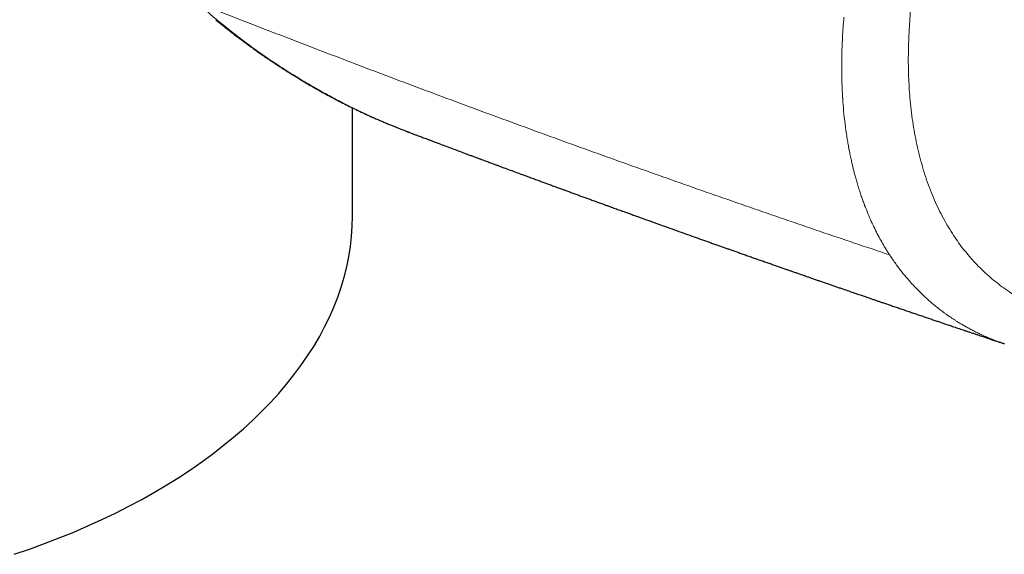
# Model space of a CAD drawing. Header units: millimetres. Extents: x 8 to 701, y 12 to 648.
# Tile 119 of 205: x 643 to 676, y 85 to 103. Entities that reach past the tile are written whole.
import ezdxf

# ---------------------------------------------------------------- set-up
doc = ezdxf.new("R2010")
doc.units = ezdxf.units.MM

msp = doc.modelspace()

# ---------------------------------------------------------------- linework, layer by layer
at = {"color": 7, "linetype": 'Continuous', "lineweight": 30}
for p, q in [((654.15, 96.402), (654.15, 100.08)), ((656.094, 99.241), (656.12, 99.231))]:
    msp.add_line(p, q, dxfattribs=at)
at = {"color": 7, "linetype": 'Continuous', "lineweight": 30, "flags": 128}
msp.add_lwpolyline([(642.65, 84.904), (643.167, 85.081), (643.676, 85.267), (644.177, 85.46), (644.669, 85.66), (645.151, 85.868), (645.624, 86.084), (646.087, 86.306), (646.54, 86.535), (646.982, 86.771), (647.413, 87.014), (647.833, 87.263), (648.242, 87.518), (648.639, 87.779), (649.024, 88.046), (649.397, 88.319), (649.757, 88.598), (650.104, 88.882), (650.439, 89.171), (650.76, 89.465), (651.068, 89.763), (651.362, 90.067), (651.643, 90.374), (651.909, 90.686), (652.161, 91.002), (652.399, 91.321), (652.622, 91.644), (652.83, 91.97), (653.024, 92.299), (653.202, 92.631), (653.366, 92.966), (653.514, 93.303), (653.647, 93.642), (653.764, 93.983), (653.866, 94.325), (653.953, 94.669), (654.024, 95.014), (654.079, 95.361), (654.118, 95.707), (654.142, 96.055), (654.15, 96.402)], dxfattribs=at)
at = {"color": 252, "linetype": 'Continuous', "lineweight": 0}
msp.add_arc((649.564, 103.155), 0.102, 232.1713, 265.6457, dxfattribs=at)
for points, knots in [([(693.495, 100.999), (693.596, 101.136), (693.797, 101.407), (694.091, 101.821), (694.379, 102.238), (694.661, 102.659), (694.936, 103.084), (695.221, 103.537), (695.515, 104.021), (695.815, 104.536), (696.106, 105.056), (696.374, 105.554), (696.621, 106.031), (696.847, 106.484), (697.067, 106.941), (697.28, 107.402), (697.487, 107.866), (697.683, 108.324), (697.868, 108.774), (698.042, 109.216), (698.209, 109.657), (698.369, 110.099), (698.525, 110.549), (698.675, 111.008), (698.821, 111.476), (698.959, 111.947), (699.089, 112.419), (699.211, 112.892), (699.332, 113.392), (699.448, 113.917), (699.559, 114.467), (699.659, 115.016), (699.747, 115.564), (699.823, 116.11), (699.887, 116.653), (699.94, 117.19), (699.98, 117.721), (700.006, 118.208), (700.02, 118.653), (700.026, 119.057), (700.025, 119.458), (700.016, 119.854), (699.998, 120.283), (699.969, 120.743), (699.925, 121.233), (699.87, 121.716), (699.802, 122.192), (699.724, 122.658), (699.634, 123.11), (699.535, 123.547), (699.426, 123.97), (699.313, 124.358), (699.197, 124.714), (699.08, 125.041), (698.956, 125.359), (698.824, 125.668), (698.685, 125.967), (698.531, 126.273), (698.36, 126.583), (698.171, 126.895), (697.972, 127.193), (697.764, 127.479), (697.547, 127.75), (697.32, 128.005), (697.086, 128.244), (696.845, 128.466), (696.598, 128.671), (696.345, 128.857), (696.087, 129.026), (695.821, 129.178), (695.573, 129.302), (695.345, 129.402), (695.138, 129.482), (694.927, 129.554), (694.713, 129.617), (694.494, 129.672), (694.278, 129.716), (694.102, 129.745), (693.966, 129.763), (693.865, 129.774), (693.757, 129.785), (693.645, 129.794), (693.535, 129.802), (693.432, 129.809), (693.341, 129.813), (693.255, 129.818), (693.187, 129.821), (693.139, 129.823), (693.112, 129.824), (693.087, 129.825), (693.063, 129.826), (693.04, 129.827), (693.018, 129.827), (692.995, 129.828), (692.973, 129.829), (692.951, 129.83), (692.929, 129.831), (692.907, 129.832), (692.862, 129.833), (692.799, 129.836), (692.72, 129.84), (692.664, 129.844), (692.628, 129.847), (692.604, 129.849), (692.576, 129.852), (692.541, 129.855), (692.505, 129.86), (692.468, 129.864), (692.413, 129.871), (692.34, 129.882), (692.25, 129.896), (692.163, 129.912), (692.077, 129.93), (691.957, 129.957), (691.8, 129.997), (691.607, 130.055), (691.415, 130.12), (691.212, 130.198), (691, 130.288), (690.776, 130.393), (690.555, 130.509), (690.339, 130.632), (690.128, 130.763), (689.953, 130.882), (689.81, 130.985), (689.699, 131.069), (689.592, 131.154), (689.489, 131.24), (689.389, 131.328), (689.291, 131.419), (689.199, 131.507), (689.114, 131.594), (689.034, 131.676), (688.955, 131.761), (688.874, 131.85), (688.794, 131.942), (688.716, 132.033), (688.64, 132.123), (688.566, 132.214), (688.487, 132.31), (688.405, 132.413), (688.321, 132.519), (688.237, 132.626), (688.175, 132.704), (688.134, 132.757), (688.114, 132.783), (688.094, 132.808), (688.074, 132.834), (688.056, 132.858), (688.042, 132.876), (688.027, 132.895), (688.009, 132.918), (687.983, 132.952), (687.951, 132.994), (687.913, 133.043), (687.869, 133.1), (687.819, 133.165), (687.762, 133.24), (687.704, 133.315), (687.648, 133.387), (687.599, 133.45), (687.553, 133.51), (687.446, 133.647), (687.273, 133.869), (687.031, 134.177), (686.782, 134.492), (686.534, 134.808), (686.284, 135.123), (686.034, 135.439), (685.783, 135.755), (685.281, 136.387), (684.523, 137.335), (683.755, 138.288), (683.235, 138.93), (682.966, 139.261), (682.696, 139.592), (682.426, 139.924), (682.156, 140.255), (681.68, 140.837), (680.994, 141.671), (680.096, 142.758), (679.189, 143.848), (678.273, 144.942), (677.348, 146.039), (676.415, 147.138), (675.544, 148.158), (674.738, 149.096), (673.999, 149.952), (673.26, 150.803), (672.52, 151.651), (671.78, 152.494), (671.038, 153.334), (670.174, 154.307), (669.185, 155.413), (668.066, 156.653), (667.067, 157.749), (666.192, 158.703), (665.568, 159.379), (665.179, 159.797), (665.024, 159.965), (664.975, 160.017), (664.923, 160.073), (664.873, 160.127), (664.826, 160.176), (664.782, 160.223), (664.747, 160.259), (664.721, 160.286), (664.702, 160.306), (664.684, 160.324), (664.668, 160.341), (664.652, 160.356), (664.634, 160.375), (664.598, 160.411), (664.545, 160.462), (664.485, 160.518), (664.433, 160.564), (664.389, 160.601), (664.347, 160.636), (664.306, 160.668), (664.24, 160.717), (664.147, 160.779), (664.026, 160.848), (663.904, 160.904), (663.777, 160.949), (663.644, 160.985), (663.491, 161.013), (663.32, 161.031), (663.13, 161.036), (662.933, 161.026), (662.728, 161.001), (662.539, 160.965), (662.369, 160.925), (662.223, 160.884), (662.081, 160.837), (661.942, 160.783), (661.804, 160.722), (661.668, 160.653), (661.534, 160.577), (661.401, 160.492), (661.269, 160.399), (661.137, 160.296), (661.029, 160.205), (660.945, 160.131), (660.884, 160.075), (660.823, 160.017), (660.762, 159.957), (660.7, 159.894), (660.638, 159.83), (660.566, 159.754), (660.484, 159.664), (660.39, 159.558), (660.289, 159.443), (660.191, 159.327), (660.1, 159.22), (660.02, 159.124), (659.941, 159.028), (659.858, 158.927), (659.773, 158.824), (659.689, 158.722), (659.607, 158.622), (659.524, 158.52), (659.439, 158.417), (659.353, 158.312), (659.228, 158.159), (659.065, 157.96), (658.867, 157.716), (658.676, 157.478), (658.485, 157.24), (658.211, 156.896), (657.856, 156.444), (657.424, 155.887), (656.996, 155.328), (656.714, 154.952), (656.573, 154.764)], [0, 0, 0, 0, 0.004066, 0.008108, 0.012128, 0.016128, 0.020112, 0.024083, 0.028747, 0.033401, 0.038047, 0.042691, 0.046634, 0.050582, 0.054536, 0.058499, 0.062473, 0.066459, 0.070207, 0.073945, 0.077674, 0.081398, 0.085117, 0.089048, 0.092996, 0.096962, 0.100949, 0.104961, 0.108966, 0.113671, 0.118382, 0.123104, 0.127841, 0.132637, 0.137419, 0.142191, 0.146958, 0.151723, 0.155468, 0.159217, 0.162971, 0.166732, 0.170503, 0.175342, 0.180198, 0.185076, 0.189979, 0.194928, 0.199775, 0.204582, 0.209353, 0.214091, 0.218103, 0.222112, 0.22612, 0.23013, 0.234144, 0.238145, 0.242843, 0.24754, 0.252239, 0.256944, 0.261708, 0.266446, 0.271165, 0.275867, 0.280557, 0.285156, 0.289752, 0.294349, 0.298952, 0.302305, 0.305664, 0.309033, 0.312411, 0.3158, 0.319203, 0.322337, 0.323775, 0.325287, 0.326872, 0.328531, 0.330265, 0.331722, 0.333034, 0.334237, 0.335506, 0.335969, 0.336331, 0.336692, 0.337053, 0.337375, 0.337698, 0.33802, 0.338342, 0.338665, 0.338987, 0.339309, 0.339631, 0.340921, 0.342067, 0.343071, 0.343377, 0.343666, 0.3441, 0.344644, 0.345189, 0.345733, 0.346277, 0.347638, 0.348998, 0.350332, 0.351614, 0.352911, 0.355861, 0.358887, 0.361992, 0.365029, 0.368691, 0.37241, 0.376171, 0.379895, 0.383575, 0.387212, 0.389287, 0.391318, 0.393306, 0.395251, 0.397155, 0.399023, 0.400989, 0.402564, 0.404166, 0.405796, 0.407454, 0.409139, 0.410852, 0.412398, 0.413971, 0.415653, 0.417445, 0.419347, 0.421112, 0.422961, 0.423388, 0.423819, 0.424254, 0.424694, 0.425138, 0.425477, 0.425633, 0.426081, 0.426659, 0.427366, 0.428203, 0.42917, 0.430266, 0.431493, 0.432949, 0.434079, 0.435153, 0.436171, 0.437132, 0.442131, 0.447513, 0.452895, 0.458279, 0.463664, 0.46905, 0.474438, 0.479826, 0.501389, 0.522969, 0.528624, 0.53428, 0.539937, 0.545596, 0.551256, 0.556917, 0.575436, 0.594025, 0.612685, 0.631416, 0.650217, 0.669088, 0.687952, 0.702694, 0.717368, 0.731973, 0.74651, 0.760979, 0.77538, 0.789715, 0.811021, 0.832237, 0.853365, 0.867263, 0.881123, 0.88794, 0.88869, 0.889671, 0.890642, 0.891544, 0.892416, 0.893212, 0.893934, 0.894296, 0.894635, 0.894952, 0.895247, 0.895519, 0.895782, 0.896237, 0.897442, 0.898578, 0.899348, 0.900084, 0.900784, 0.901451, 0.902083, 0.903981, 0.905798, 0.907539, 0.909275, 0.911075, 0.912944, 0.915275, 0.917639, 0.920043, 0.922494, 0.924996, 0.926774, 0.928475, 0.930098, 0.931691, 0.933279, 0.934832, 0.936355, 0.937874, 0.9394, 0.940935, 0.942494, 0.94321, 0.943936, 0.944672, 0.945417, 0.946174, 0.946941, 0.947719, 0.948823, 0.950014, 0.951291, 0.952656, 0.95379, 0.954782, 0.955761, 0.956859, 0.958013, 0.959067, 0.960121, 0.961194, 0.962319, 0.963429, 0.964523, 0.967191, 0.969763, 0.972237, 0.974667, 0.977243, 0.982973, 0.988675, 0.99435, 1, 1, 1, 1]), ([(671.687, 109.965), (671.738, 109.875), (671.839, 109.695), (671.984, 109.42), (672.123, 109.138), (672.253, 108.847), (672.372, 108.546), (672.488, 108.218), (672.6, 107.862), (672.706, 107.477), (672.801, 107.083), (672.88, 106.7), (672.946, 106.332), (673.001, 105.978), (673.047, 105.618), (673.084, 105.252), (673.112, 104.88), (673.13, 104.51), (673.137, 104.14), (673.132, 103.771), (673.119, 103.397), (673.098, 103.019), (673.084, 102.768), (673.077, 102.642)], [0, 0, 0, 0, 0.046881, 0.09373, 0.140542, 0.187329, 0.234111, 0.280891, 0.336014, 0.391109, 0.446168, 0.501196, 0.547868, 0.594521, 0.641152, 0.687758, 0.734342, 0.780903, 0.824766, 0.868592, 0.912404, 0.95621, 1, 1, 1, 1]), ([(672.413, 95.081), (671.619, 95.348), (670.031, 95.883), (667.658, 96.699), (665.291, 97.525), (662.932, 98.363), (660.58, 99.213), (658.235, 100.073), (655.898, 100.945), (653.568, 101.828), (651.245, 102.721), (649.703, 103.326), (648.931, 103.629)], [0, 0, 0, 0, 0.1, 0.2, 0.3, 0.4, 0.5, 0.6, 0.7, 0.8, 0.9, 1, 1, 1, 1]), ([(648.931, 103.629), (648.932, 103.629), (648.933, 103.627), (648.939, 103.62), (648.964, 103.595), (649.002, 103.556), (649.05, 103.509), (649.093, 103.466), (649.136, 103.424), (649.181, 103.382), (649.263, 103.306), (649.385, 103.196), (649.499, 103.101), (649.556, 103.053)], [0, 0, 0, 0, 0.000995, 0.009407, 0.033372, 0.135477, 0.208419, 0.281392, 0.354324, 0.427232, 0.500133, 0.750101, 1, 1, 1, 1]), ([(670.86, 103.162), (670.859, 103.146), (670.857, 103.115), (670.854, 103.084), (670.853, 103.068)], [0, 0, 0, 0, 0.4999871, 1, 1, 1, 1]), ([(649.556, 103.053), (649.818, 102.843), (650.327, 102.433), (651.098, 101.877), (651.749, 101.442), (652.281, 101.109), (652.697, 100.861), (653.134, 100.612), (653.752, 100.278), (654.554, 99.881), (655.285, 99.561), (655.771, 99.365), (655.961, 99.291), (656.069, 99.25), (656.094, 99.241)], [0, 0, 0, 0, 0.130715, 0.254787, 0.372223, 0.438323, 0.502123, 0.563623, 0.636843, 0.780263, 0.91871, 0.954152, 0.989253, 1, 1, 1, 1]), ([(670.853, 103.068), (670.844, 102.955), (670.826, 102.728), (670.806, 102.392), (670.794, 102.087), (670.789, 101.888), (670.787, 101.791), (670.787, 101.767), (670.786, 101.743), (670.786, 101.719), (670.786, 101.695), (670.786, 101.671), (670.785, 101.651), (670.785, 101.623), (670.785, 101.585), (670.785, 101.53), (670.785, 101.461), (670.785, 101.378), (670.786, 101.28), (670.787, 101.171), (670.79, 101.049), (670.794, 100.916), (670.798, 100.804), (670.801, 100.717), (670.804, 100.657), (670.807, 100.596), (670.811, 100.534), (670.814, 100.475), (670.817, 100.425), (670.823, 100.337), (670.839, 100.113), (670.872, 99.751), (670.926, 99.322), (670.977, 98.991), (671.01, 98.803), (671.022, 98.735), (671.026, 98.716), (671.029, 98.698), (671.033, 98.679), (671.036, 98.66), (671.04, 98.642), (671.047, 98.607), (671.058, 98.551), (671.074, 98.471), (671.093, 98.38), (671.116, 98.277), (671.142, 98.163), (671.172, 98.039), (671.206, 97.904), (671.244, 97.76), (671.286, 97.608), (671.334, 97.446), (671.385, 97.283), (671.439, 97.119), (671.494, 96.962), (671.534, 96.852), (671.557, 96.789), (671.565, 96.77), (671.573, 96.75), (671.58, 96.729), (671.588, 96.709), (671.629, 96.603), (671.705, 96.417), (671.819, 96.159), (671.936, 95.916), (672.054, 95.687), (672.173, 95.472), (672.292, 95.271), (672.374, 95.144), (672.414, 95.082)], [0, 0, 0, 0, 0.035521, 0.071055, 0.106606, 0.132897, 0.135479, 0.138062, 0.140645, 0.143228, 0.145811, 0.148395, 0.150978, 0.15243, 0.157404, 0.163439, 0.170534, 0.179884, 0.190604, 0.202695, 0.216158, 0.230993, 0.247202, 0.253672, 0.260338, 0.267199, 0.274256, 0.281509, 0.287372, 0.291082, 0.311489, 0.364222, 0.416994, 0.463466, 0.483924, 0.48622, 0.488517, 0.490814, 0.493111, 0.495408, 0.497705, 0.500002, 0.508439, 0.518369, 0.529793, 0.542712, 0.557127, 0.573039, 0.590449, 0.608965, 0.628922, 0.650322, 0.673165, 0.694464, 0.716884, 0.737542, 0.740311, 0.743096, 0.745896, 0.74871, 0.751539, 0.754384, 0.793432, 0.831163, 0.867575, 0.902667, 0.936437, 0.968882, 1, 1, 1, 1]), ([(673.077, 102.642), (673.071, 102.514), (673.058, 102.258), (673.05, 101.88), (673.05, 101.507), (673.06, 101.14), (673.078, 100.779), (673.105, 100.403), (673.145, 100.012), (673.198, 99.609), (673.263, 99.216), (673.34, 98.828), (673.428, 98.449), (673.53, 98.077), (673.642, 97.715), (673.767, 97.365), (673.902, 97.027), (674.048, 96.703), (674.204, 96.392), (674.369, 96.092), (674.489, 95.902), (674.548, 95.806)], [0, 0, 0, 0, 0.04697, 0.093908, 0.14082, 0.187712, 0.234581, 0.281422, 0.336592, 0.39172, 0.446806, 0.501846, 0.55784, 0.613784, 0.669677, 0.72552, 0.781313, 0.836059, 0.890757, 0.945404, 1, 1, 1, 1]), ([(674.548, 95.806), (674.604, 95.722), (674.717, 95.552), (674.896, 95.31), (675.083, 95.078), (675.278, 94.856), (675.48, 94.646), (675.688, 94.447), (675.902, 94.259), (676.122, 94.082), (676.364, 93.903), (676.627, 93.726), (676.914, 93.554), (677.209, 93.396), (677.511, 93.253), (677.821, 93.124), (678.133, 93.011), (678.447, 92.914), (678.762, 92.832), (679.083, 92.763), (679.408, 92.708), (679.739, 92.667), (680.075, 92.639), (680.416, 92.625), (680.766, 92.625), (681.126, 92.639), (681.496, 92.669), (681.87, 92.714), (682.247, 92.774), (682.628, 92.85), (683.009, 92.94), (683.389, 93.044), (683.768, 93.162), (684.149, 93.295), (684.532, 93.443), (684.917, 93.605), (685.303, 93.782), (685.69, 93.974), (686.077, 94.18), (686.465, 94.402), (686.853, 94.637), (687.241, 94.886), (687.629, 95.15), (688.015, 95.426), (688.4, 95.716), (688.784, 96.019), (689.166, 96.334), (689.546, 96.662), (689.923, 97.002), (690.298, 97.353), (690.669, 97.717), (691.037, 98.091), (691.401, 98.477), (691.762, 98.873), (692.118, 99.28), (692.47, 99.696), (692.817, 100.122), (693.159, 100.555), (693.383, 100.851), (693.495, 100.999)], [0, 0, 0, 0, 0.015912, 0.031811, 0.047695, 0.063568, 0.07943, 0.094999, 0.110559, 0.126111, 0.141653, 0.160145, 0.178623, 0.197089, 0.215543, 0.233984, 0.252413, 0.269992, 0.287559, 0.305115, 0.322659, 0.340191, 0.357712, 0.375222, 0.392721, 0.411043, 0.429354, 0.447655, 0.465947, 0.484232, 0.50251, 0.52031, 0.538107, 0.555899, 0.573686, 0.591468, 0.609245, 0.627016, 0.644784, 0.662549, 0.680313, 0.698075, 0.715836, 0.733596, 0.751356, 0.769114, 0.78687, 0.804626, 0.82238, 0.840133, 0.857885, 0.875638, 0.893392, 0.911149, 0.92891, 0.946676, 0.964447, 0.982222, 1, 1, 1, 1]), ([(672.414, 95.082), (672.484, 94.977), (672.624, 94.769), (672.85, 94.474), (673.087, 94.191), (673.325, 93.933), (673.563, 93.699), (673.79, 93.494), (673.974, 93.34), (674.093, 93.246), (674.142, 93.209), (674.16, 93.195), (674.165, 93.191), (674.171, 93.187), (674.177, 93.183), (674.182, 93.178), (674.187, 93.175), (674.192, 93.171), (674.199, 93.166), (674.21, 93.158), (674.227, 93.145), (674.25, 93.128), (674.281, 93.105), (674.319, 93.078), (674.363, 93.046), (674.414, 93.01), (674.472, 92.97), (674.538, 92.926), (674.61, 92.879), (674.693, 92.826), (674.788, 92.767), (674.895, 92.703), (675.013, 92.635), (675.14, 92.565), (675.278, 92.493), (675.42, 92.423), (675.566, 92.355), (675.714, 92.289), (675.853, 92.231), (675.979, 92.181), (676.088, 92.14), (676.164, 92.112), (676.208, 92.097), (676.222, 92.092), (676.236, 92.088), (676.249, 92.083), (676.263, 92.078), (676.285, 92.071), (676.302, 92.065), (676.315, 92.061)], [0, 0, 0, 0, 0.071969, 0.143992, 0.21607, 0.288207, 0.351739, 0.415318, 0.471308, 0.495955, 0.506803, 0.508223, 0.509644, 0.511064, 0.512485, 0.513906, 0.515326, 0.515641, 0.517941, 0.520603, 0.52417, 0.530331, 0.5381, 0.547477, 0.558462, 0.571056, 0.585259, 0.601074, 0.618499, 0.637537, 0.660775, 0.686038, 0.713329, 0.742648, 0.773998, 0.80738, 0.83844, 0.871077, 0.905292, 0.92874, 0.952876, 0.974686, 0.977582, 0.980486, 0.9834, 0.986323, 0.989256, 0.992197, 1, 1, 1, 1])]:
    msp.add_open_spline(points, degree=3, knots=knots, dxfattribs=at)
at = {"color": 7, "linetype": 'Continuous', "lineweight": 30}
for points, knots in [([(649.501, 103.075), (649.574, 103.015), (649.716, 102.899), (649.926, 102.733), (650.125, 102.579), (650.313, 102.435), (650.491, 102.303), (650.655, 102.182), (650.806, 102.074), (650.944, 101.976), (651.071, 101.887), (651.189, 101.806), (651.3, 101.73), (651.405, 101.659), (651.501, 101.595), (651.583, 101.541), (651.652, 101.496), (651.703, 101.463), (651.738, 101.44), (651.761, 101.425), (651.778, 101.415), (651.79, 101.407), (651.8, 101.4), (651.812, 101.393), (651.836, 101.377), (651.875, 101.352), (651.93, 101.317), (651.997, 101.275), (652.073, 101.227), (652.16, 101.174), (652.258, 101.114), (652.366, 101.048), (652.484, 100.977), (652.614, 100.901), (652.753, 100.82), (652.897, 100.738), (653.142, 100.6), (653.488, 100.413), (653.937, 100.182), (654.39, 99.961), (654.738, 99.801), (654.979, 99.695), (655.111, 99.638), (655.243, 99.581), (655.372, 99.527), (655.495, 99.476), (655.608, 99.43), (655.706, 99.391), (655.79, 99.358), (655.861, 99.33), (655.923, 99.306), (655.976, 99.285), (656.021, 99.268), (656.056, 99.254), (656.083, 99.244), (656.098, 99.238), (656.104, 99.236)], [0, 0, 0, 0, 0.036353, 0.070773, 0.103273, 0.133861, 0.162548, 0.189341, 0.212874, 0.234734, 0.254924, 0.27345, 0.290312, 0.307459, 0.322465, 0.335332, 0.346062, 0.354657, 0.358944, 0.362399, 0.365019, 0.366807, 0.368056, 0.3697, 0.372196, 0.379205, 0.387839, 0.398047, 0.409829, 0.423185, 0.438114, 0.454615, 0.472688, 0.492332, 0.513549, 0.535665, 0.557779, 0.624084, 0.690357, 0.756625, 0.822912, 0.841859, 0.86081, 0.879767, 0.898676, 0.91638, 0.9324, 0.946733, 0.957892, 0.967758, 0.976333, 0.983618, 0.989615, 0.994331, 0.997779, 1, 1, 1, 1]), ([(656.12, 99.231), (656.12, 99.231), (656.159, 99.216), (656.233, 99.188), (656.336, 99.149), (656.422, 99.117), (656.497, 99.088), (656.571, 99.061), (656.654, 99.03), (656.746, 98.995), (656.849, 98.956), (656.984, 98.906), (657.148, 98.844), (657.342, 98.771), (657.541, 98.697), (657.746, 98.62), (657.925, 98.553), (658.075, 98.498), (658.19, 98.454), (658.299, 98.414), (658.401, 98.376), (658.495, 98.341), (658.581, 98.309), (658.66, 98.28), (658.735, 98.252), (658.81, 98.224), (658.891, 98.194), (658.981, 98.161), (659.078, 98.124), (659.183, 98.085), (659.329, 98.032), (659.51, 97.965), (659.723, 97.886), (659.917, 97.814), (660.095, 97.749), (660.254, 97.69), (660.408, 97.634), (660.552, 97.581), (660.685, 97.532), (660.795, 97.491), (660.884, 97.459), (660.957, 97.432), (661.033, 97.404), (661.116, 97.374), (661.206, 97.341), (661.304, 97.305), (661.417, 97.264), (661.543, 97.218), (661.68, 97.168), (661.817, 97.118), (661.951, 97.069), (662.084, 97.02), (662.222, 96.97), (662.365, 96.918), (662.513, 96.865), (662.654, 96.813), (662.781, 96.767), (662.893, 96.727), (662.991, 96.691), (663.081, 96.659), (663.167, 96.627), (663.254, 96.596), (663.353, 96.56), (663.467, 96.519), (663.597, 96.472), (663.736, 96.422), (663.949, 96.346), (664.232, 96.244), (664.587, 96.116), (664.926, 95.995), (665.246, 95.881), (665.544, 95.774), (665.833, 95.671), (666.071, 95.587), (666.258, 95.521), (666.396, 95.472), (666.53, 95.424), (666.659, 95.379), (666.784, 95.334), (666.904, 95.292), (667.025, 95.249), (667.151, 95.205), (667.288, 95.156), (667.434, 95.105), (667.586, 95.051), (667.738, 94.998), (667.891, 94.944), (668.045, 94.89), (668.198, 94.836), (668.347, 94.784), (668.488, 94.735), (668.624, 94.687), (668.753, 94.642), (668.873, 94.6), (668.984, 94.561), (669.091, 94.524), (669.2, 94.486), (669.303, 94.45), (669.402, 94.416), (669.496, 94.383), (669.596, 94.348), (669.705, 94.311), (669.823, 94.27), (669.944, 94.227), (670.068, 94.184), (670.193, 94.141), (670.322, 94.096), (670.451, 94.052), (670.577, 94.008), (670.699, 93.966), (670.848, 93.915), (671.023, 93.854), (671.224, 93.785), (671.399, 93.725), (671.549, 93.674), (671.675, 93.63), (671.795, 93.589), (671.909, 93.55), (672.018, 93.513), (672.126, 93.476), (672.244, 93.436), (672.374, 93.391), (672.519, 93.341), (672.673, 93.289), (672.832, 93.235), (672.992, 93.18), (673.151, 93.126), (673.309, 93.072), (673.467, 93.019), (673.623, 92.966), (673.772, 92.915), (673.914, 92.868), (674.045, 92.823), (674.167, 92.782), (674.296, 92.738), (674.439, 92.69), (674.603, 92.635), (674.78, 92.575), (674.936, 92.523), (675.069, 92.478), (675.174, 92.443), (675.283, 92.406), (675.391, 92.37), (675.494, 92.335), (675.582, 92.306), (675.654, 92.282), (675.711, 92.263), (675.765, 92.245), (675.818, 92.227), (675.876, 92.208), (675.941, 92.186), (676.014, 92.161), (676.099, 92.133), (676.198, 92.1), (676.272, 92.076), (676.312, 92.062), (676.315, 92.061)], [0, 0, 0, 0, 0.000072, 0.005866, 0.011028, 0.01556, 0.018798, 0.022437, 0.02658, 0.031227, 0.036378, 0.042034, 0.05142, 0.061123, 0.071102, 0.081357, 0.09189, 0.09792, 0.103759, 0.109218, 0.114297, 0.118995, 0.123312, 0.127249, 0.130813, 0.134481, 0.138547, 0.143009, 0.147867, 0.153123, 0.158774, 0.169648, 0.180273, 0.190616, 0.198787, 0.206774, 0.214524, 0.221736, 0.228366, 0.234413, 0.238158, 0.24166, 0.245377, 0.249485, 0.253986, 0.258879, 0.264164, 0.270826, 0.277739, 0.284548, 0.291251, 0.29785, 0.304344, 0.311862, 0.319235, 0.326352, 0.332969, 0.338186, 0.343037, 0.347523, 0.35165, 0.355877, 0.360487, 0.366412, 0.372868, 0.379854, 0.387088, 0.404481, 0.422111, 0.439854, 0.454927, 0.469692, 0.48412, 0.497988, 0.50501, 0.511866, 0.518502, 0.524876, 0.530989, 0.537029, 0.542723, 0.548952, 0.555716, 0.563014, 0.570705, 0.578244, 0.585577, 0.593406, 0.600986, 0.608318, 0.615379, 0.62199, 0.628464, 0.634386, 0.639755, 0.644917, 0.650267, 0.655806, 0.660291, 0.664892, 0.669735, 0.675069, 0.6809, 0.687228, 0.693048, 0.699233, 0.705716, 0.712087, 0.718278, 0.724288, 0.730118, 0.740359, 0.750221, 0.759751, 0.766172, 0.77239, 0.7783, 0.783896, 0.789179, 0.794346, 0.799909, 0.806518, 0.813638, 0.821271, 0.829172, 0.837035, 0.84486, 0.852646, 0.860393, 0.868101, 0.875566, 0.882448, 0.888884, 0.894874, 0.900452, 0.907859, 0.915924, 0.924637, 0.933881, 0.93892, 0.944094, 0.949402, 0.954836, 0.959974, 0.964593, 0.967718, 0.970551, 0.973093, 0.975569, 0.978395, 0.981581, 0.985128, 0.98918, 0.994066, 0.999607, 1, 1, 1, 1])]:
    msp.add_open_spline(points, degree=3, knots=knots, dxfattribs=at)

doc.saveas('drawing.dxf')
